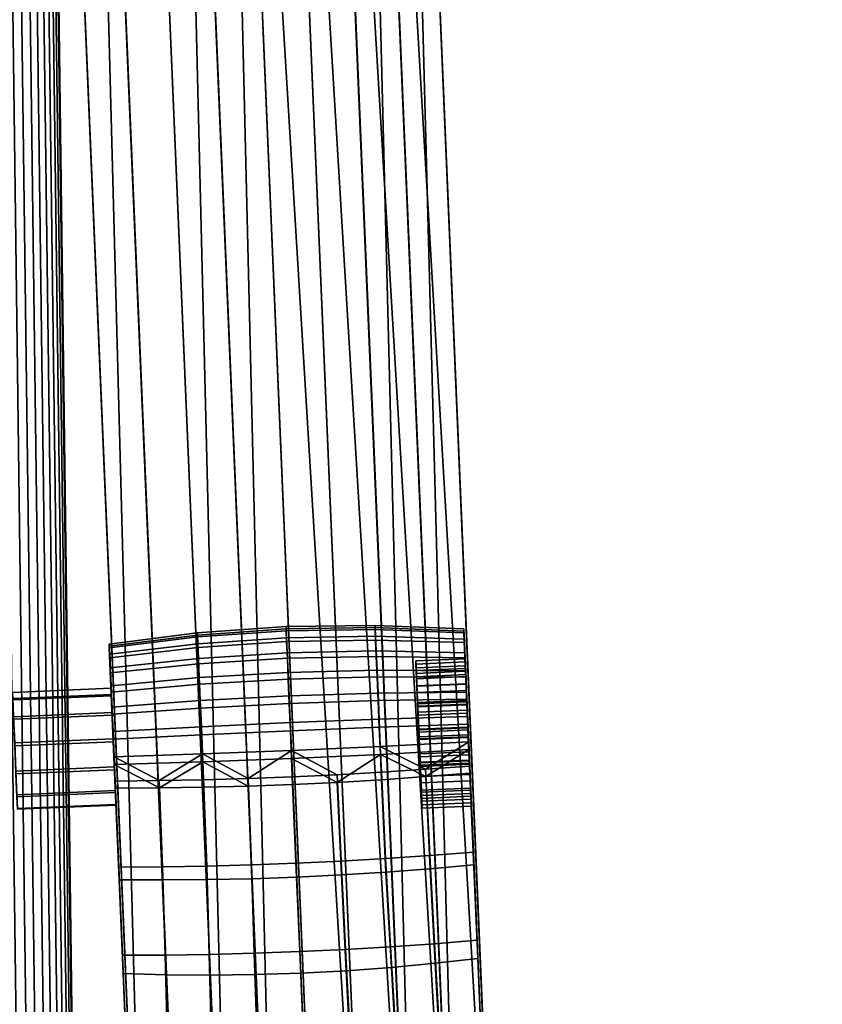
# Model space of a CAD drawing. Header units: millimetres. Extents: x -347 to 347, y -351 to 365.
# Tile 70 of 240: x 264 to 346, y -5 to 95. Entities that reach past the tile are written whole.
import ezdxf

# ---------------------------------------------------------------- set-up
doc = ezdxf.new("R2010")
doc.units = ezdxf.units.MM
doc.header["$MEASUREMENT"] = 0
for name, color, linetype in [('kolecka', 250, 'Continuous'), ('podrucky', 7, 'Continuous'), ('ram', 7, 'Continuous')]:
    doc.layers.add(name, color=color, linetype=linetype)

msp = doc.modelspace()

# ---------------------------------------------------------------- meshes
at = {"layer": 'kolecka'}
mesh = msp.add_polyface(dxfattribs=at)
corners = [(193.84, 262.473, 30.246), (192.188, 262.596, 30.331), (192.388, 262.786, 26.127), (194.046, 262.681, 26.085), (195.588, 262.364, 30.186), (195.754, 262.596, 26.056), (195.422, 262.449, 34.326), (193.634, 262.63, 34.413), (197.406, 262.29, 30.15), (197.498, 262.54, 26.038), (197.314, 262.328, 34.273), (197.222, 262.462, 38.392), (195.256, 262.674, 38.453), (199.259, 262.262, 30.138), (199.259, 262.521, 26.032), (199.259, 262.284, 34.255), (199.259, 262.387, 38.372), (199.259, 262.544, 42.487), (197.13, 262.657, 42.508), (201.112, 262.29, 30.15), (201.021, 262.54, 26.038), (201.204, 262.328, 34.273), (201.296, 262.462, 38.392), (201.388, 262.657, 42.508), (202.93, 262.364, 30.186), (202.764, 262.596, 26.056), (203.096, 262.449, 34.326), (203.262, 262.674, 38.453), (204.678, 262.473, 30.246), (204.472, 262.681, 26.085), (204.885, 262.63, 34.413), (331.408, -56.337, 32.196), (331.408, -56.284, 28.713), (313.408, -56.284, 28.713), (313.408, -56.337, 32.196), (331.408, -56.798, 35.673), (313.408, -56.798, 35.673), (311.408, -56.758, 24.541), (300.408, -56.758, 24.541), (300.408, -56.378, 27.304), (311.408, -56.257, 30), (300.408, -56.257, 30), (300.408, -56.378, 32.696), (311.408, -56.758, 35.459), (299.304, -56.466, 30), (299.304, -57.041, 35.812), (333.408, -56.758, 24.541), (333.408, -56.257, 30), (344.408, -56.378, 27.304), (344.408, -56.758, 24.541), (333.408, -56.758, 35.459), (344.408, -56.378, 32.696), (344.408, -56.257, 30), (344.408, -56.758, 35.459), (345.513, -56.466, 30), (345.513, -56.996, 24.419)]
mesh.append_faces([[corners[k] for k in face] for face in [(0, 1, 2, 3), (4, 0, 3, 5), (6, 7, 0, 4), (8, 4, 5, 9), (10, 6, 4, 8), (11, 12, 6, 10), (13, 8, 9, 14), (15, 10, 8, 13), (16, 11, 10, 15), (17, 18, 11, 16), (19, 13, 14, 20), (21, 15, 13, 19), (22, 16, 15, 21), (23, 17, 16, 22), (24, 19, 20, 25), (26, 21, 19, 24), (27, 22, 21, 26), (28, 24, 25, 29), (30, 26, 24, 28), (31, 32, 33, 34), (35, 31, 34, 36), (37, 38, 39, 40), (40, 41, 42, 43), (41, 40, 39, 39), (44, 41, 39, 39), (44, 42, 41, 41), (44, 45, 42, 42), (46, 47, 48, 49), (47, 50, 51, 52), (50, 53, 51, 51), (52, 48, 47, 47), (54, 48, 52, 52), (54, 52, 51, 51), (55, 49, 48, 48), (54, 55, 48, 48)]])
at = {"layer": 'podrucky'}
mesh = msp.add_polyface(dxfattribs=at)
corners = [(265.793, 211.239, 667.423), (265.812, 210.68, 663.433), (266.044, 205.209, 664.368), (266.037, 205.488, 668.358), (277.059, -54.639, 682.568), (265.558, 216.724, 665.459), (301.526, 218.246, 665.419), (301.76, 212.76, 667.383), (301.78, 212.202, 663.392), (302.005, 207.01, 668.318), (302.012, 206.731, 664.328), (302.005, 207.01, 668.318), (297.862, 206.968, 670.22), (313.02, -52.838, 686.518), (301.76, 212.76, 667.383), (297.603, 213.06, 669.229), (293.422, 206.879, 671.643), (293.152, 213.227, 670.61), (288.495, 213.249, 671.466), (288.771, 206.744, 672.525), (283.734, 213.122, 671.76), (284.013, 206.563, 672.827), (279.255, 206.341, 672.536), (278.978, 212.847, 671.477), (270.173, 205.796, 670.251), (274.608, 206.083, 671.664), (274.338, 212.43, 670.631), (269.914, 211.888, 669.26), (266.037, 205.488, 668.358), (265.793, 211.239, 667.423), (308.891, -53.425, 680.635), (297.876, 206.423, 662.435), (302.012, 206.731, 664.328), (304.456, -53.712, 679.222), (293.441, 206.136, 661.023), (293.038, 215.611, 658.392), (297.449, 216.444, 659.653), (297.659, 211.522, 661.563), (293.236, 210.957, 660.198), (288.405, 215.015, 657.614), (288.597, 210.528, 659.356), (283.652, 214.679, 657.354), (283.841, 210.247, 659.074), (278.888, 214.613, 657.624), (279.08, 210.125, 659.366), (274.224, 214.815, 658.413), (274.423, 210.161, 660.219), (269.76, 215.272, 659.684), (269.971, 210.351, 661.594), (288.794, 205.878, 660.151), (301.78, 212.202, 663.392), (284.037, 205.656, 659.859), (279.278, 205.476, 660.161), (274.627, 205.34, 661.044), (270.188, 205.252, 662.466), (266.044, 205.209, 664.368), (265.812, 210.68, 663.433), (265.586, 215.96, 661.383)]
mesh.append_faces([[corners[k] for k in face] for face in [(0, 1, 2, 2), (2, 3, 0, 0), (4, 3, 2, 2), (5, 1, 0, 0), (6, 7, 8, 8), (9, 10, 7, 7), (8, 7, 10, 10), (11, 12, 13, 13), (14, 15, 12, 11), (16, 12, 15, 17), (17, 18, 19, 16), (18, 20, 21, 19), (22, 21, 20, 23), (24, 25, 26, 27), (23, 26, 25, 22), (28, 24, 27, 29), (30, 31, 32, 32), (33, 34, 31, 31), (35, 36, 37, 38), (39, 35, 38, 40), (41, 39, 40, 42), (43, 41, 42, 44), (45, 43, 44, 46), (47, 45, 46, 48), (31, 37, 32, 32), (31, 34, 38, 38), (34, 49, 40, 40), (32, 37, 50, 50), (34, 40, 38, 38), (31, 38, 37, 37), (40, 49, 51, 42), (42, 51, 52, 52), (44, 52, 53, 53), (46, 53, 54, 54), (48, 54, 55, 55), (52, 44, 42, 42), (54, 48, 46, 46), (53, 46, 44, 44), (47, 48, 56, 57), (55, 56, 48, 48)]])
mesh = msp.add_polyface(dxfattribs=at)
corners = [(309.305, 29.001, 460.487), (309.204, 31.341, 458.5), (309.164, 32.339, 460.874), (309.151, 32.727, 463.345), (309.278, 29.718, 463.204), (309.162, 32.52, 465.837), (309.295, 29.386, 465.995), (309.2, 31.698, 468.278), (302.012, 206.731, 664.328), (302.005, 207.01, 668.318), (313.027, -53.117, 682.528), (291.178, 31.837, 468.731), (282.175, 31.23, 468.633), (282.24, 29.74, 470.955), (291.245, 30.314, 471.105), (300.2, 31.993, 468.613), (300.266, 30.502, 470.935), (291.137, 32.738, 466.058), (282.135, 32.111, 466.018), (300.16, 32.874, 465.998), (291.125, 32.964, 463.328), (282.122, 32.333, 463.348), (300.148, 33.096, 463.327), (291.139, 32.54, 460.623), (282.137, 31.917, 460.701), (300.162, 32.68, 460.681), (291.183, 31.446, 458.022), (282.179, 30.848, 458.157), (300.205, 31.611, 458.137), (273.194, 30.998, 465.877), (273.232, 30.176, 468.318), (273.183, 31.205, 463.385), (273.197, 30.817, 460.914), (309.261, 30.307, 470.445), (309.2, 31.698, 468.278), (309.162, 32.52, 465.837), (309.151, 32.727, 463.345), (273.236, 29.819, 458.54), (309.164, 32.339, 460.874), (309.204, 31.341, 458.5), (285.623, -53.765, 689.863), (290.27, -53.507, 690.735), (279.255, 206.341, 672.536), (295.027, -53.285, 691.027), (284.013, 206.563, 672.827), (299.786, -53.104, 690.725), (304.437, -52.969, 689.842), (288.771, 206.744, 672.525), (297.862, 206.968, 670.22), (293.422, 206.879, 671.643), (308.876, -52.88, 688.42), (274.608, 206.083, 671.664), (270.173, 205.796, 670.251), (266.037, 205.488, 668.358), (277.052, -54.359, 686.558), (281.188, -54.052, 688.451), (299.809, -53.97, 678.35), (288.794, 205.878, 660.151), (293.441, 206.136, 661.023), (304.456, -53.712, 679.222), (295.051, -54.192, 678.059), (284.037, 205.656, 659.859), (285.642, -54.508, 679.243), (274.627, 205.34, 661.044), (279.278, 205.476, 660.161), (290.292, -54.372, 678.361), (277.059, -54.639, 682.568), (266.044, 205.209, 664.368), (270.188, 205.252, 662.466), (281.202, -54.596, 680.666)]
mesh.append_faces([[corners[k] for k in face] for face in [(0, 1, 2, 2), (2, 3, 4, 4), (5, 4, 3, 3), (6, 4, 5, 5), (7, 6, 5, 5), (8, 9, 10, 10), (11, 12, 13, 14), (15, 11, 14, 16), (17, 18, 12, 11), (19, 17, 11, 15), (20, 21, 18, 17), (22, 20, 17, 19), (23, 24, 21, 20), (25, 23, 20, 22), (26, 27, 24, 23), (28, 26, 23, 25), (29, 30, 12, 18), (31, 29, 18, 21), (21, 24, 32, 31), (15, 16, 33, 34), (19, 15, 34, 35), (35, 36, 22, 19), (37, 32, 24, 27), (25, 22, 36, 38), (28, 25, 38, 39), (40, 41, 42, 42), (41, 43, 44, 44), (45, 46, 47, 47), (48, 49, 50, 50), (49, 47, 46, 46), (44, 42, 41, 41), (42, 51, 40, 40), (47, 44, 45, 45), (52, 53, 54, 54), (51, 52, 55, 40), (56, 57, 58, 59), (60, 61, 57, 56), (62, 63, 64, 65), (66, 67, 68, 69), (69, 68, 63, 62), (65, 64, 61, 60)]])
mesh = msp.add_polyface(dxfattribs=at)
corners = [(309.894, 15.1, 461.461), (310.156, 8.826, 457.696), (309.828, 16.588, 458.808), (309.911, 14.768, 464.251), (310.117, 10.096, 471.101), (309.884, 15.486, 466.969), (309.809, 17.328, 469.388), (309.759, 18.114, 454.075), (310.493, 1.161, 469.379), (310.561, -0.681, 460.694), (310.875, -7.897, 468.506), (310.974, -10.366, 463.057), (311.26, -16.996, 468.49), (309.75, 18.829, 473.656), (313.027, -53.117, 682.528), (302.005, 207.01, 668.318), (313.02, -52.838, 686.518), (301.804, -1.592, 458.769), (306.262, -1.175, 459.581), (306.792, -10.88, 461.428), (302.354, -11.319, 460.221), (301.258, 8.077, 456.63), (305.738, 8.423, 457.076), (302.83, -21.011, 461.492), (310.561, -0.681, 460.694), (310.974, -10.366, 463.057), (307.26, -20.625, 462.894), (310.156, 8.826, 457.696), (305.288, 17.753, 453.679), (309.759, 18.114, 454.075), (301.729, 0.503, 471.377), (302.243, -8.397, 471.417), (306.687, -8.152, 470.176), (306.19, 0.813, 470.532), (301.217, 9.458, 472.219), (305.698, 9.757, 471.75), (307.119, -17.085, 470.394), (310.875, -7.897, 468.506), (310.493, 1.161, 469.379), (311.26, -16.996, 468.49), (310.117, 10.096, 471.101), (309.75, 18.829, 473.656), (305.279, 18.498, 474.074), (297.862, 206.968, 670.22), (308.876, -52.88, 688.42), (313.02, -52.838, 686.518), (293.422, 206.879, 671.643), (304.437, -52.969, 689.842), (308.891, -53.425, 680.635), (302.012, 206.731, 664.328), (313.027, -53.117, 682.528), (304.456, -53.712, 679.222), (297.876, 206.423, 662.435), (309.894, 15.1, 461.461), (304.899, 14.889, 461.466), (304.916, 14.557, 464.257), (309.911, 14.768, 464.251), (309.828, 16.588, 458.808), (304.833, 16.376, 458.813), (304.889, 15.274, 466.974), (309.884, 15.486, 466.969), (309.869, 15.765, 464.182), (304.874, 15.554, 464.187), (304.859, 15.841, 461.769), (309.854, 16.053, 461.763), (304.916, 14.557, 464.257), (304.899, 14.889, 461.466), (304.859, 15.841, 461.769), (304.802, 17.13, 459.469), (304.889, 15.274, 466.974), (304.874, 15.554, 464.187), (304.85, 16.175, 466.542)]
mesh.append_faces([[corners[k] for k in face] for face in [(0, 1, 2, 2), (1, 0, 3, 3), (4, 5, 6, 6), (5, 4, 3, 3), (1, 7, 2, 2), (8, 9, 3, 3), (10, 11, 9, 9), (11, 10, 12, 12), (8, 3, 4, 4), (9, 8, 10, 10), (6, 13, 4, 4), (9, 1, 3, 3), (14, 15, 16, 16), (17, 18, 19, 20), (21, 22, 18, 17), (19, 23, 20, 20), (19, 18, 24, 25), (25, 26, 19, 19), (18, 22, 27, 24), (22, 28, 29, 27), (30, 31, 32, 33), (34, 30, 33, 35), (32, 31, 36, 36), (32, 37, 38, 33), (37, 32, 39, 39), (33, 38, 40, 35), (35, 40, 41, 42), (43, 44, 45, 45), (46, 47, 44, 44), (48, 49, 50, 50), (51, 52, 48, 48), (53, 54, 55, 56), (57, 58, 54, 53), (56, 55, 59, 60), (61, 62, 63, 64), (65, 66, 67, 67), (68, 67, 66, 66), (69, 65, 70, 70), (67, 70, 65, 65), (70, 71, 69, 69)]])
mesh = msp.add_polyface(dxfattribs=at)
corners = [(273.474, 24.082, 453.822), (273.58, 21.562, 453.302), (273.791, 16.593, 454.115), (274.188, 7.304, 457.736), (273.197, 30.817, 460.914), (274.149, 8.574, 471.141), (273.183, 31.205, 463.385), (273.465, 24.799, 473.443), (273.782, 17.308, 473.696), (273.679, 19.75, 474.223), (273.194, 30.998, 465.877), (273.688, 18.99, 453.412), (301.258, 8.077, 456.63), (300.799, 17.44, 453.396), (305.288, 17.753, 453.679), (305.738, 8.423, 457.076), (296.736, 7.792, 456.363), (296.298, 17.176, 453.228), (292.191, 7.568, 456.277), (291.79, 16.96, 453.176), (287.644, 7.407, 456.373), (287.28, 16.794, 453.239), (283.114, 7.31, 456.65), (282.774, 16.677, 453.416), (278.622, 7.276, 457.106), (278.275, 16.61, 453.709), (274.188, 7.304, 457.736), (273.791, 16.593, 454.115), (301.217, 9.458, 472.219), (305.698, 9.757, 471.75), (305.279, 18.498, 474.074), (300.79, 18.206, 474.375), (296.695, 9.2, 472.504), (296.289, 17.954, 474.557), (292.149, 8.986, 472.603), (291.781, 17.743, 474.622), (287.602, 8.815, 472.515), (287.271, 17.573, 474.568), (283.073, 8.69, 472.239), (282.765, 17.444, 474.395), (278.582, 8.609, 471.78), (278.267, 17.355, 474.104), (273.782, 17.308, 473.696), (274.149, 8.574, 471.141), (273.679, 19.75, 474.223), (282.655, 20.06, 474.959), (291.668, 20.418, 475.198), (300.68, 20.823, 474.939), (282.547, 22.001, 452.545), (282.664, 19.246, 452.663), (273.688, 18.99, 453.412), (273.58, 21.562, 453.302), (291.678, 19.586, 452.406), (300.689, 20.009, 452.643), (284.013, 206.563, 672.827), (295.027, -53.285, 691.027), (299.786, -53.104, 690.725), (270.173, 205.796, 670.251), (277.052, -54.359, 686.558), (281.188, -54.052, 688.451)]
mesh.append_faces([[corners[k] for k in face] for face in [(0, 1, 2, 2), (3, 4, 2, 2), (5, 6, 3, 3), (7, 8, 9, 9), (10, 5, 8, 8), (11, 2, 1, 1), (12, 13, 14, 15), (16, 17, 13, 12), (17, 16, 18, 19), (20, 21, 19, 18), (22, 23, 21, 20), (24, 25, 23, 22), (25, 24, 26, 27), (28, 29, 30, 31), (32, 28, 31, 33), (34, 32, 33, 35), (36, 34, 35, 37), (38, 36, 37, 39), (40, 38, 39, 41), (41, 42, 43, 40), (44, 42, 41, 41), (45, 44, 41, 41), (45, 39, 37, 37), (46, 45, 37, 37), (41, 39, 45, 45), (46, 35, 33, 33), (46, 33, 31, 47), (46, 37, 35, 35), (30, 47, 31, 31), (48, 49, 50, 51), (25, 27, 50, 50), (25, 50, 49, 49), (52, 19, 21, 49), (49, 21, 23, 23), (23, 25, 49, 49), (17, 19, 52, 52), (13, 17, 53, 53), (14, 13, 53, 53), (53, 17, 52, 52), (54, 55, 56, 56), (57, 58, 59, 59)]])
mesh = msp.add_polyface(dxfattribs=at)
corners = [(274.907, -9.419, 468.546), (274.593, -2.203, 460.734), (275.006, -11.888, 463.097), (274.525, -0.361, 469.419), (274.188, 7.304, 457.736), (275.292, -18.518, 468.53), (274.149, 8.574, 471.141), (277.052, -54.359, 686.558), (266.037, 205.488, 668.358), (277.059, -54.639, 682.568), (297.234, -1.925, 458.276), (301.804, -1.592, 458.769), (302.354, -11.319, 460.221), (297.735, -11.669, 459.48), (292.605, -2.167, 458.114), (293.019, -11.92, 459.233), (287.973, -2.316, 458.286), (288.299, -12.068, 459.491), (283.392, -2.371, 458.79), (283.668, -12.109, 460.242), (278.916, -2.332, 459.612), (279.212, -12.047, 461.459), (296.736, 7.792, 456.363), (301.258, 8.077, 456.63), (292.191, 7.568, 456.277), (287.644, 7.407, 456.373), (283.114, 7.31, 456.65), (278.622, 7.276, 457.106), (302.83, -21.011, 461.492), (288.669, -21.733, 460.637), (275.006, -11.888, 463.097), (274.593, -2.203, 460.734), (274.188, 7.304, 457.736), (279.572, -21.797, 462.925), (297.157, 0.236, 471.894), (297.62, -8.629, 472.184), (302.243, -8.397, 471.417), (301.729, 0.503, 471.377), (292.528, 0.015, 472.071), (292.903, -8.84, 472.446), (287.897, -0.156, 471.904), (288.185, -9.028, 472.194), (283.318, -0.276, 471.397), (283.557, -9.188, 471.438), (278.844, -0.344, 470.563), (279.106, -9.319, 470.207), (296.695, 9.2, 472.504), (301.217, 9.458, 472.219), (292.149, 8.986, 472.603), (287.602, 8.815, 472.515), (283.073, 8.69, 472.239), (278.582, 8.609, 471.78), (298.031, -17.365, 472.702), (302.681, -17.208, 471.819), (293.273, -17.553, 473.005), (283.867, -18.005, 471.84), (288.514, -17.768, 472.713), (279.43, -18.256, 470.425), (274.525, -0.361, 469.419), (274.907, -9.419, 468.546), (274.149, 8.574, 471.141), (275.292, -18.518, 468.53)]
mesh.append_faces([[corners[k] for k in face] for face in [(0, 1, 2, 2), (3, 4, 1, 1), (2, 5, 0, 0), (4, 3, 6, 6), (1, 0, 3, 3), (7, 8, 9, 9), (10, 11, 12, 13), (14, 10, 13, 15), (16, 14, 15, 17), (18, 16, 17, 19), (20, 18, 19, 21), (22, 23, 11, 10), (24, 22, 10, 14), (25, 24, 14, 16), (26, 25, 16, 18), (27, 26, 18, 20), (12, 28, 13, 13), (15, 29, 17, 17), (20, 21, 30, 31), (31, 32, 27, 20), (33, 30, 21, 21), (34, 35, 36, 37), (38, 39, 35, 34), (40, 41, 39, 38), (42, 43, 41, 40), (44, 45, 43, 42), (46, 34, 37, 47), (48, 38, 34, 46), (49, 40, 38, 48), (50, 42, 40, 49), (51, 44, 42, 50), (36, 35, 52, 53), (35, 39, 54, 52), (55, 56, 41, 41), (41, 43, 55, 55), (57, 43, 45, 45), (39, 41, 56, 56), (44, 58, 59, 45), (58, 44, 51, 60), (61, 45, 59, 59)]])
mesh = msp.add_polyface(dxfattribs=at)
corners = [(309.392, 27.145, 467.992), (309.465, 25.354, 465.246), (309.335, 28.434, 465.693), (309.471, 25.112, 461.791), (309.344, 28.1, 460.919), (309.32, 28.722, 463.274), (309.204, 31.341, 458.5), (309.305, 29.001, 460.487), (309.38, 27.159, 458.067), (309.2, 31.698, 468.278), (309.361, 27.899, 468.648), (309.295, 29.386, 465.995), (309.164, 32.339, 460.874), (309.278, 29.718, 463.204), (309.267, 29.795, 456.44), (309.261, 30.307, 470.445), (309.34, 28.491, 472.163), (309.465, 25.481, 470.492), (309.347, 27.859, 454.859), (300.35, 28.557, 472.775), (291.332, 28.325, 472.986), (291.434, 25.948, 474.344), (300.45, 26.232, 474.103), (291.245, 30.314, 471.105), (282.24, 29.74, 470.955), (282.325, 27.795, 472.795), (300.266, 30.502, 470.935), (291.252, 29.753, 455.766), (282.247, 29.192, 455.95), (282.179, 30.848, 458.157), (291.183, 31.446, 458.022), (300.272, 29.954, 455.93), (300.205, 31.611, 458.137), (291.34, 27.633, 454.035), (282.333, 27.117, 454.256), (300.358, 27.88, 454.236), (273.293, 28.785, 470.485), (273.372, 26.969, 472.203), (273.232, 30.176, 468.318), (282.175, 31.23, 468.633), (309.433, 26.321, 473.402), (309.34, 28.491, 472.163), (309.261, 30.307, 470.445), (273.379, 26.337, 454.899), (273.299, 28.273, 456.48), (273.236, 29.819, 458.54), (309.204, 31.341, 458.5), (309.267, 29.795, 456.44), (309.347, 27.859, 454.859), (309.305, 29.001, 460.487), (304.31, 28.789, 460.493), (304.385, 26.947, 458.073), (309.38, 27.159, 458.067), (309.278, 29.718, 463.204), (304.282, 29.507, 463.21), (309.361, 27.899, 468.648), (304.365, 27.688, 468.654), (304.299, 29.175, 466.001), (309.295, 29.386, 465.995), (309.335, 28.434, 465.693), (304.339, 28.222, 465.698), (304.396, 26.933, 467.998), (309.392, 27.145, 467.992), (309.32, 28.722, 463.274), (304.324, 28.51, 463.28), (309.344, 28.1, 460.919), (304.348, 27.888, 460.925), (304.31, 28.789, 460.493), (304.413, 26.292, 458.828), (304.385, 26.947, 458.073), (304.282, 29.507, 463.21), (304.348, 27.888, 460.925), (304.339, 28.222, 465.698), (304.324, 28.51, 463.28), (304.396, 26.933, 467.998), (304.299, 29.175, 466.001), (304.365, 27.688, 468.654)]
mesh.append_faces([[corners[k] for k in face] for face in [(0, 1, 2, 2), (3, 4, 5, 5), (6, 7, 8, 8), (9, 10, 11, 11), (12, 13, 7, 7), (6, 8, 14, 14), (9, 15, 10, 10), (15, 16, 17, 17), (18, 14, 8, 8), (10, 15, 17, 17), (19, 20, 21, 22), (23, 24, 25, 20), (26, 23, 20, 19), (27, 28, 29, 30), (31, 27, 30, 32), (33, 34, 28, 27), (35, 33, 27, 31), (36, 37, 25, 24), (38, 36, 24, 39), (19, 22, 40, 41), (26, 19, 41, 42), (43, 44, 28, 34), (44, 45, 29, 28), (31, 32, 46, 47), (35, 31, 47, 48), (49, 50, 51, 52), (53, 54, 50, 49), (55, 56, 57, 58), (58, 57, 54, 53), (59, 60, 61, 62), (63, 64, 60, 59), (65, 66, 64, 63), (67, 68, 69, 69), (70, 71, 67, 67), (68, 67, 71, 71), (72, 73, 70, 70), (71, 70, 73, 73), (74, 72, 75, 75), (70, 75, 72, 72), (75, 76, 74, 74)]])
mesh = msp.add_polyface(dxfattribs=at)
corners = [(273.197, 30.817, 460.914), (273.236, 29.819, 458.54), (273.791, 16.593, 454.115), (273.299, 28.273, 456.48), (273.474, 24.082, 453.822), (273.379, 26.337, 454.899), (274.188, 7.304, 457.736), (273.183, 31.205, 463.385), (273.194, 30.998, 465.877), (273.782, 17.308, 473.696), (273.232, 30.176, 468.318), (273.293, 28.785, 470.485), (273.372, 26.969, 472.203), (273.465, 24.799, 473.443), (274.149, 8.574, 471.141), (273.571, 22.323, 474.145), (273.679, 19.75, 474.223), (291.549, 23.236, 475.113), (282.538, 22.817, 474.876), (282.655, 20.06, 474.959), (291.668, 20.418, 475.198), (300.563, 23.579, 474.856), (300.68, 20.823, 474.939), (291.434, 25.948, 474.344), (282.425, 25.47, 474.123), (300.45, 26.232, 474.103), (291.332, 28.325, 472.986), (282.325, 27.795, 472.795), (291.443, 25.163, 452.854), (282.434, 24.702, 453.102), (282.333, 27.117, 454.256), (291.34, 27.633, 454.035), (300.459, 25.465, 453.082), (300.358, 27.88, 454.236), (291.559, 22.402, 452.285), (282.547, 22.001, 452.545), (300.573, 22.764, 452.525), (291.678, 19.586, 452.406), (282.664, 19.246, 452.663), (300.689, 20.009, 452.643), (273.571, 22.323, 474.145), (273.679, 19.75, 474.223), (273.465, 24.799, 473.443), (273.372, 26.969, 472.203), (273.474, 24.082, 453.822), (273.379, 26.337, 454.899), (273.58, 21.562, 453.302), (309.347, 27.859, 454.859), (309.441, 25.604, 453.782), (304.611, 21.578, 457.249), (304.613, 21.509, 456.252), (304.509, 23.995, 457.538), (304.413, 26.292, 458.828), (304.495, 24.297, 456.584), (304.385, 26.947, 458.073), (304.47, 25.27, 470.497), (304.587, 22.486, 470.218), (304.487, 24.838, 469.595), (304.585, 22.555, 471.215), (304.365, 27.688, 468.654), (304.689, 20.069, 469.929), (304.396, 26.933, 467.998), (304.593, 22.274, 467.189), (304.729, 18.921, 462.215), (304.605, 21.79, 460.278), (304.476, 24.901, 461.796), (304.469, 25.143, 465.252)]
mesh.append_faces([[corners[k] for k in face] for face in [(0, 1, 2, 2), (1, 3, 2, 2), (4, 2, 5, 5), (2, 3, 5, 5), (6, 7, 0, 0), (8, 9, 10, 10), (11, 9, 12, 12), (12, 9, 13, 13), (10, 9, 11, 11), (7, 14, 8, 8), (15, 13, 16, 16), (17, 18, 19, 20), (21, 17, 20, 22), (23, 24, 18, 17), (25, 23, 17, 21), (26, 27, 24, 23), (28, 29, 30, 31), (32, 28, 31, 33), (34, 35, 29, 28), (36, 34, 28, 32), (37, 38, 35, 34), (39, 37, 34, 36), (40, 41, 19, 18), (42, 40, 18, 24), (24, 27, 43, 42), (44, 45, 30, 29), (29, 35, 46, 44), (47, 48, 32, 33), (49, 50, 51, 51), (52, 51, 53, 53), (50, 53, 51, 51), (53, 54, 52, 52), (55, 56, 57, 57), (56, 55, 58, 58), (55, 57, 59, 59), (60, 56, 58, 58), (57, 61, 59, 59), (62, 63, 64, 64), (65, 66, 64, 64), (66, 62, 64, 64)]])
mesh = msp.add_polyface(dxfattribs=at)
corners = [(309.409, 26.503, 458.822), (309.344, 28.1, 460.919), (309.471, 25.112, 461.791), (309.601, 22.001, 460.272), (309.606, 21.79, 457.244), (309.505, 24.206, 457.532), (309.707, 19.437, 457.866), (309.32, 28.722, 463.274), (309.335, 28.434, 465.693), (309.465, 25.354, 465.246), (309.392, 27.145, 467.992), (309.588, 22.485, 467.184), (309.482, 25.05, 469.59), (309.685, 20.28, 469.924), (309.583, 22.697, 470.212), (309.491, 24.508, 456.579), (309.547, 23.083, 453.262), (309.441, 25.604, 453.782), (309.608, 21.72, 456.246), (309.656, 20.512, 453.372), (309.347, 27.859, 454.859), (309.38, 27.159, 458.067), (309.433, 26.321, 473.402), (309.581, 22.767, 471.21), (309.465, 25.481, 470.492), (309.34, 28.491, 472.163), (309.698, 19.979, 470.877), (309.647, 21.272, 474.183), (309.538, 23.845, 474.105), (300.563, 23.579, 474.856), (300.68, 20.823, 474.939), (309.647, 21.272, 474.183), (309.538, 23.845, 474.105), (309.433, 26.321, 473.402), (300.45, 26.232, 474.103), (300.573, 22.764, 452.525), (300.459, 25.465, 453.082), (309.441, 25.604, 453.782), (309.547, 23.083, 453.262), (300.689, 20.009, 452.643), (309.656, 20.512, 453.372), (309.491, 24.508, 456.579), (304.495, 24.297, 456.584), (304.613, 21.509, 456.252), (309.608, 21.72, 456.246), (309.38, 27.159, 458.067), (304.385, 26.947, 458.073), (309.581, 22.767, 471.21), (304.585, 22.555, 471.215), (304.47, 25.27, 470.497), (309.465, 25.481, 470.492), (304.365, 27.688, 468.654), (309.361, 27.899, 468.648), (309.698, 19.979, 470.877), (304.703, 19.767, 470.883), (309.482, 25.05, 469.59), (304.487, 24.838, 469.595), (304.587, 22.486, 470.218), (309.583, 22.697, 470.212), (309.392, 27.145, 467.992), (304.396, 26.933, 467.998), (304.689, 20.069, 469.929), (309.685, 20.28, 469.924), (309.409, 26.503, 458.822), (304.413, 26.292, 458.828), (304.348, 27.888, 460.925), (309.344, 28.1, 460.919), (309.606, 21.79, 457.244), (304.611, 21.578, 457.249), (304.509, 23.995, 457.538), (309.505, 24.206, 457.532), (304.605, 21.79, 460.278), (309.601, 22.001, 460.272), (309.471, 25.112, 461.791), (304.476, 24.901, 461.796), (304.476, 24.901, 461.796), (309.471, 25.112, 461.791), (309.465, 25.354, 465.246), (304.469, 25.143, 465.252), (304.469, 25.143, 465.252), (309.465, 25.354, 465.246), (309.588, 22.485, 467.184), (304.593, 22.274, 467.189), (304.593, 22.274, 467.189), (309.588, 22.485, 467.184), (309.718, 19.374, 465.665), (304.723, 19.163, 465.671)]
mesh.append_faces([[corners[k] for k in face] for face in [(0, 1, 2, 2), (3, 4, 5, 5), (6, 4, 3, 3), (0, 3, 5, 5), (3, 0, 2, 2), (7, 8, 9, 9), (9, 10, 11, 11), (12, 11, 10, 10), (7, 9, 2, 2), (13, 11, 14, 14), (12, 14, 11, 11), (15, 16, 17, 17), (16, 15, 18, 18), (18, 19, 16, 16), (20, 21, 15, 15), (22, 23, 24, 24), (25, 22, 24, 24), (26, 23, 27, 27), (17, 20, 15, 15), (23, 28, 27, 27), (23, 22, 28, 28), (29, 30, 31, 32), (32, 33, 34, 29), (35, 36, 37, 38), (39, 35, 38, 40), (41, 42, 43, 44), (45, 46, 42, 41), (47, 48, 49, 50), (50, 49, 51, 52), (53, 54, 48, 47), (55, 56, 57, 58), (59, 60, 56, 55), (58, 57, 61, 62), (63, 64, 65, 66), (67, 68, 69, 70), (70, 69, 64, 63), (71, 72, 73, 74), (75, 76, 77, 78), (79, 80, 81, 82), (83, 84, 85, 86)]])
mesh = msp.add_polyface(dxfattribs=at)
corners = [(309.725, 19.132, 462.21), (309.797, 17.342, 459.464), (309.601, 22.001, 460.272), (309.869, 15.765, 464.182), (309.854, 16.053, 461.763), (309.718, 19.374, 465.665), (309.78, 17.983, 468.634), (309.588, 22.485, 467.184), (309.685, 20.28, 469.924), (309.845, 16.387, 466.537), (309.707, 19.437, 457.866), (309.608, 21.72, 456.246), (309.724, 19.005, 456.964), (309.759, 18.114, 454.075), (309.828, 16.588, 458.808), (309.656, 20.512, 453.372), (309.809, 17.328, 469.388), (309.698, 19.979, 470.877), (309.75, 18.829, 473.656), (309.647, 21.272, 474.183), (305.279, 18.498, 474.074), (309.75, 18.829, 473.656), (309.647, 21.272, 474.183), (300.68, 20.823, 474.939), (309.759, 18.114, 454.075), (305.288, 17.753, 453.679), (309.656, 20.512, 453.372), (300.689, 20.009, 452.643), (309.724, 19.005, 456.964), (304.729, 18.794, 456.97), (304.833, 16.376, 458.813), (309.828, 16.588, 458.808), (309.608, 21.72, 456.246), (304.613, 21.509, 456.252), (309.809, 17.328, 469.388), (304.813, 17.116, 469.394), (304.703, 19.767, 470.883), (309.698, 19.979, 470.877), (309.884, 15.486, 466.969), (304.889, 15.274, 466.974), (309.845, 16.387, 466.537), (304.85, 16.175, 466.542), (304.874, 15.554, 464.187), (309.869, 15.765, 464.182), (309.685, 20.28, 469.924), (304.689, 20.069, 469.929), (304.785, 17.772, 468.639), (309.78, 17.983, 468.634), (309.797, 17.342, 459.464), (304.802, 17.13, 459.469), (304.711, 19.226, 457.872), (309.707, 19.437, 457.866), (309.854, 16.053, 461.763), (304.859, 15.841, 461.769), (304.611, 21.578, 457.249), (309.606, 21.79, 457.244), (304.899, 14.889, 461.466), (304.833, 16.376, 458.813), (304.802, 17.13, 459.469), (304.711, 19.226, 457.872), (304.729, 18.794, 456.97), (304.613, 21.509, 456.252), (304.611, 21.578, 457.249), (304.813, 17.116, 469.394), (304.889, 15.274, 466.974), (304.85, 16.175, 466.542), (304.703, 19.767, 470.883), (304.785, 17.772, 468.639), (304.585, 22.555, 471.215), (304.689, 20.069, 469.929), (304.729, 18.921, 462.215), (309.725, 19.132, 462.21), (309.601, 22.001, 460.272), (304.605, 21.79, 460.278), (304.723, 19.163, 465.671), (309.718, 19.374, 465.665), (309.725, 19.132, 462.21), (304.729, 18.921, 462.215), (304.729, 18.921, 462.215), (304.593, 22.274, 467.189), (304.723, 19.163, 465.671)]
mesh.append_faces([[corners[k] for k in face] for face in [(0, 1, 2, 2), (0, 3, 4, 4), (1, 0, 4, 4), (5, 3, 0, 0), (6, 7, 8, 8), (6, 9, 5, 5), (3, 5, 9, 9), (7, 6, 5, 5), (1, 10, 2, 2), (11, 12, 13, 13), (13, 12, 14, 14), (15, 11, 13, 13), (16, 17, 18, 18), (18, 17, 19, 19), (20, 21, 22, 22), (22, 23, 20, 20), (24, 25, 26, 26), (27, 26, 25, 25), (28, 29, 30, 31), (32, 33, 29, 28), (34, 35, 36, 37), (38, 39, 35, 34), (40, 41, 42, 43), (44, 45, 46, 47), (47, 46, 41, 40), (48, 49, 50, 51), (52, 53, 49, 48), (51, 50, 54, 55), (56, 57, 58, 58), (59, 58, 57, 57), (59, 60, 61, 61), (61, 62, 59, 59), (57, 60, 59, 59), (63, 64, 65, 65), (66, 63, 67, 67), (65, 67, 63, 63), (68, 66, 69, 69), (67, 69, 66, 66), (70, 71, 72, 73), (74, 75, 76, 77), (78, 79, 80, 80)]])
at = {"layer": 'ram'}
mesh = msp.add_polyface(dxfattribs=at)
corners = [(258.585, 60, 459.012), (258.585, 80, 459.012), (255.554, 80, 462.988), (255.554, 60, 462.988), (258.585, 40, 459.012), (255.554, 40, 462.988), (263.727, 138.942, 464.444), (265.314, 139.019, 462.687), (265.16, 147.201, 463.322), (263.577, 146.946, 465.065), (261.814, 138.871, 465.839), (261.666, 146.73, 466.449), (259.702, 138.808, 466.796), (259.556, 146.566, 467.398), (257.532, 138.757, 467.299), (257.388, 146.457, 467.896), (255.433, 138.719, 467.381), (255.289, 146.404, 467.977), (251.391, 138.679, 466.417), (251.245, 146.441, 467.02), (249.444, 138.677, 465.321), (249.296, 146.539, 465.931), (247.71, 138.69, 463.832), (247.56, 146.691, 464.453), (246.302, 138.718, 462.025), (246.148, 146.89, 462.659), (248.332, 139.167, 447.358), (248.476, 129.523, 447.558), (246.886, 129.626, 449.312), (246.745, 139.091, 449.116), (245.711, 129.75, 451.308), (245.573, 139.014, 451.116), (250.246, 139.239, 445.963), (250.391, 129.451, 446.167), (252.358, 139.302, 445.006), (252.505, 129.411, 445.211), (254.527, 139.353, 444.504), (254.675, 129.404, 444.71), (258.706, 139.417, 444.723), (258.854, 129.474, 444.929), (256.775, 129.426, 444.628), (256.626, 139.39, 444.422), (262.813, 139.432, 446.622), (262.958, 129.659, 446.825), (260.958, 129.552, 445.654), (260.811, 139.432, 445.449), (265.967, 139.386, 450.123), (266.108, 129.945, 450.319), (264.715, 129.793, 448.409), (264.571, 139.417, 448.21), (266.926, 139.343, 452.235), (267.064, 130.105, 452.427), (267.429, 139.29, 454.404), (267.564, 130.263, 454.592), (267.212, 139.167, 458.582), (267.341, 130.552, 458.761), (267.644, 130.41, 456.686), (267.513, 139.231, 456.503), (265.437, 130.814, 462.857), (266.612, 130.689, 460.861), (266.487, 139.095, 460.687), (261.931, 130.989, 466.003), (263.847, 130.916, 464.611), (257.647, 131.035, 467.459), (259.818, 131.028, 466.958), (251.507, 130.894, 466.579), (255.548, 131.014, 467.541), (247.83, 130.666, 463.999), (249.561, 130.792, 465.485), (246.424, 130.521, 462.195), (270.643, -180.963, 482.677), (271.372, -181.1, 480.577), (271.675, -181.242, 478.502), (267.878, -180.736, 486.427), (269.468, -180.838, 484.673), (263.849, -180.624, 488.774), (265.963, -180.663, 487.818), (259.579, -180.638, 489.356), (261.679, -180.617, 489.275), (253.593, -180.86, 487.3), (255.538, -180.758, 488.395), (250.455, -181.131, 484.011), (251.861, -180.986, 485.815), (273.373, 26.714, 463.61), (263.382, 26.291, 463.621), (263.411, 25.678, 466.427), (273.402, 26.101, 466.416), (263.491, 23.833, 468.626), (273.482, 24.256, 468.615), (263.605, 21.178, 469.714), (273.596, 21.601, 469.703), (263.726, 18.321, 469.443), (273.717, 18.744, 469.432), (263.825, 15.918, 467.875), (273.817, 16.341, 467.863), (263.882, 14.518, 465.368), (273.873, 14.941, 465.357), (263.882, 14.443, 462.497), (273.873, 14.865, 462.486), (263.825, 15.708, 459.92), (273.817, 16.131, 459.909), (263.726, 18.026, 458.227), (273.717, 18.449, 458.216), (263.605, 20.864, 457.806), (273.596, 21.287, 457.795), (263.491, 23.573, 458.753), (273.482, 23.996, 458.742), (263.411, 25.531, 460.852), (273.402, 25.954, 460.841)]
mesh.append_faces([[corners[k] for k in face] for face in [(0, 1, 2, 3), (4, 0, 3, 5), (6, 7, 8, 9), (10, 6, 9, 11), (12, 10, 11, 13), (14, 12, 13, 15), (16, 14, 15, 17), (18, 16, 17, 19), (20, 18, 19, 21), (22, 20, 21, 23), (24, 22, 23, 25), (26, 27, 28, 29), (29, 28, 30, 31), (32, 33, 27, 26), (34, 35, 33, 32), (36, 37, 35, 34), (38, 39, 40, 41), (41, 40, 37, 36), (42, 43, 44, 45), (46, 47, 48, 49), (49, 48, 43, 42), (45, 44, 39, 38), (47, 46, 50, 51), (52, 53, 51, 50), (54, 55, 56, 57), (57, 56, 53, 52), (7, 58, 59, 60), (10, 61, 62, 6), (6, 62, 58, 7), (60, 59, 55, 54), (14, 63, 64, 12), (18, 65, 66, 16), (16, 66, 63, 14), (22, 67, 68, 20), (24, 69, 67, 22), (20, 68, 65, 18), (12, 64, 61, 10), (59, 70, 71, 55), (55, 71, 72, 56), (62, 73, 74, 58), (64, 75, 76, 61), (61, 76, 73, 62), (58, 74, 70, 59), (66, 77, 78, 63), (68, 79, 80, 65), (65, 80, 77, 66), (69, 81, 82, 67), (67, 82, 79, 68), (63, 78, 75, 64), (83, 84, 85, 86), (86, 85, 87, 88), (88, 87, 89, 90), (90, 89, 91, 92), (92, 91, 93, 94), (94, 93, 95, 96), (96, 95, 97, 98), (98, 97, 99, 100), (100, 99, 101, 102), (102, 101, 103, 104), (104, 103, 105, 106), (106, 105, 107, 108), (108, 107, 84, 83)]])
mesh = msp.add_polyface(dxfattribs=at)
corners = [(257.988, -140, 476.861), (257.988, -160, 476.861), (261.326, -160, 473.139), (261.326, -140, 473.139), (257.988, -120, 476.861), (261.326, -120, 473.139), (260.958, 129.552, 445.654), (264.99, -182.1, 467.47), (262.885, -182.178, 466.745), (258.854, 129.474, 444.929), (260.806, -182.226, 466.444), (256.775, 129.426, 444.628), (264.715, 129.793, 448.409), (268.746, -181.859, 470.225), (266.99, -181.993, 468.641), (262.958, 129.659, 446.825), (267.064, 130.105, 452.427), (271.095, -181.547, 474.243), (270.139, -181.707, 472.135), (266.108, 129.945, 450.319), (267.644, 130.41, 456.686), (271.675, -181.242, 478.502), (271.595, -181.389, 476.407), (267.564, 130.263, 454.592), (260.901, -214.263, 466.683), (258.696, -214.312, 466.856), (258.429, -198.277, 467.227), (260.634, -198.244, 467.053), (262.949, -214.238, 466.903), (262.682, -198.211, 467.274), (265.091, -214.235, 467.552), (264.823, -198.173, 467.923), (267.134, -214.258, 468.648), (266.865, -198.133, 469.02), (268.927, -214.307, 470.141), (268.657, -198.093, 470.516), (270.386, -214.38, 471.973), (270.115, -198.056, 472.35), (271.43, -214.473, 474.026), (271.156, -198.024, 474.407), (272.029, -214.578, 476.165), (271.753, -197.998, 476.548), (272.205, -214.694, 478.368), (271.927, -197.978, 478.754), (271.986, -214.809, 480.413), (271.706, -197.965, 480.802), (271.338, -214.936, 482.551), (271.056, -197.958, 482.943), (270.243, -215.066, 484.591), (269.958, -197.959, 484.986), (268.75, -215.19, 486.38), (268.463, -197.968, 486.778), (266.917, -215.301, 487.836), (266.628, -197.985, 488.236), (264.862, -215.394, 488.876), (264.573, -198.008, 489.278), (262.721, -215.465, 489.472), (262.431, -198.036, 489.875), (260.516, -215.514, 489.646), (260.225, -198.069, 490.049), (258.468, -215.538, 489.425), (258.178, -198.102, 489.828), (261.206, -230.228, 465.321), (259.001, -230.293, 465.493), (263.254, -230.212, 465.541), (265.396, -230.243, 466.186), (267.441, -230.329, 467.277), (269.236, -230.466, 468.763), (270.697, -230.649, 470.585), (271.743, -230.865, 472.628), (272.345, -231.101, 474.755), (272.523, -231.353, 476.946), (272.307, -231.595, 478.98), (271.662, -231.856, 481.108), (270.569, -232.115, 483.136), (269.078, -232.353, 484.915), (267.247, -232.559, 486.363), (265.193, -232.721, 487.398), (263.053, -232.834, 487.99), (258.707, -182.248, 466.526), (270.643, -180.963, 482.677), (271.372, -181.1, 480.577), (267.878, -180.736, 486.427), (269.468, -180.838, 484.673), (263.849, -180.624, 488.774), (265.963, -180.663, 487.818), (259.579, -180.638, 489.356), (261.679, -180.617, 489.275)]
mesh.append_faces([[corners[k] for k in face] for face in [(0, 1, 2, 3), (4, 0, 3, 5), (6, 7, 8, 9), (9, 8, 10, 11), (12, 13, 14, 15), (16, 17, 18, 19), (19, 18, 13, 12), (15, 14, 7, 6), (20, 21, 22, 23), (23, 22, 17, 16), (24, 25, 26, 27), (28, 24, 27, 29), (30, 28, 29, 31), (32, 30, 31, 33), (34, 32, 33, 35), (36, 34, 35, 37), (38, 36, 37, 39), (40, 38, 39, 41), (42, 40, 41, 43), (44, 42, 43, 45), (46, 44, 45, 47), (48, 46, 47, 49), (50, 48, 49, 51), (52, 50, 51, 53), (54, 52, 53, 55), (56, 54, 55, 57), (58, 56, 57, 59), (60, 58, 59, 61), (62, 63, 25, 24), (64, 62, 24, 28), (65, 64, 28, 30), (66, 65, 30, 32), (67, 66, 32, 34), (68, 67, 34, 36), (69, 68, 36, 38), (70, 69, 38, 40), (71, 70, 40, 42), (72, 71, 42, 44), (73, 72, 44, 46), (74, 73, 46, 48), (75, 74, 48, 50), (76, 75, 50, 52), (77, 76, 52, 54), (78, 77, 54, 56), (10, 27, 26, 79), (7, 31, 29, 8), (8, 29, 27, 10), (13, 35, 33, 14), (17, 39, 37, 18), (18, 37, 35, 13), (14, 33, 31, 7), (39, 17, 22, 41), (21, 43, 41, 22), (80, 47, 45, 81), (81, 45, 43, 21), (82, 51, 49, 83), (84, 55, 53, 85), (85, 53, 51, 82), (83, 49, 47, 80), (86, 59, 57, 87), (87, 57, 55, 84), (86, 61, 59, 59)]])

doc.saveas('drawing.dxf')
